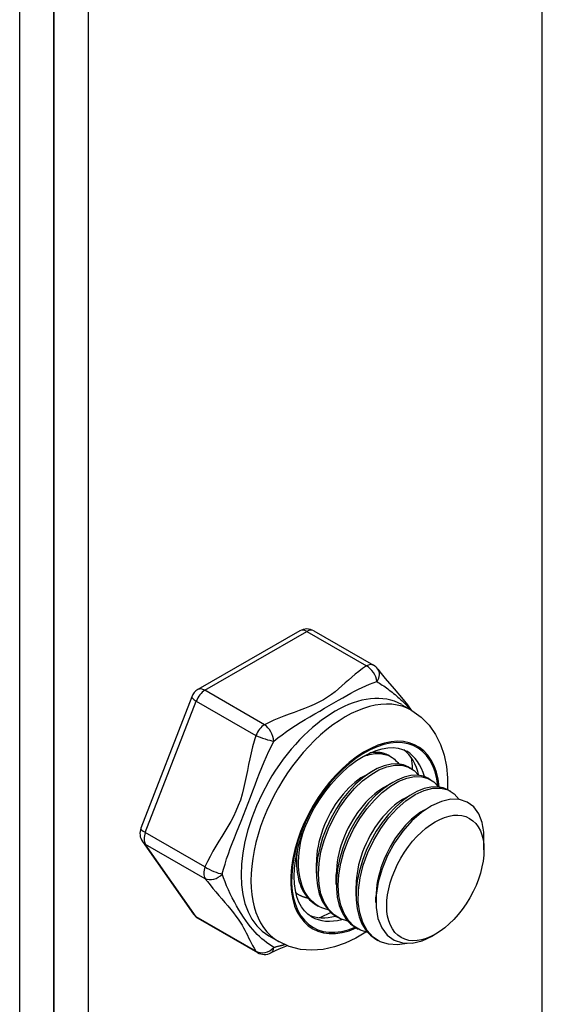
# Model space of a CAD drawing. Header units: inches. Extents: x 23 to 609, y 66 to 286.
# Tile 173 of 178: x 566.141 to 566.874, y 243.325 to 244.705. Entities that reach past the tile are written whole.
import ezdxf

# ---------------------------------------------------------------- set-up
doc = ezdxf.new("R2010")
doc.units = ezdxf.units.IN
doc.header["$MEASUREMENT"] = 0
doc.layers.add('Visible Edges(ANSI)', color=7, linetype='Continuous', lineweight=25)
doc.layers.add('Visible Tangent Edges(ANSI)', color=7, linetype='Continuous', lineweight=25)

msp = doc.modelspace()

# ---------------------------------------------------------------- linework, layer by layer
at = {"layer": 'Visible Edges(ANSI)'}
for p, q in [((566.1406, 226.6186), (566.1406, 251.2035)), ((566.1887, 251.1758), (566.1887, 226.5909)), ((566.1887, 226.5909), (566.1887, 251.1758)), ((566.2368, 251.1481), (566.2368, 226.5633)), ((566.5337, 243.8483), (566.3907, 243.7659)), ((566.5534, 243.8483), (566.6371, 243.8001)), ((566.3821, 243.756), (566.3106, 243.5715)), ((566.6767, 243.7447), (566.6906, 243.7367)), ((566.6588, 243.6733), (566.6616, 243.6716)), ((566.6237, 243.6447), (566.6362, 243.652)), ((566.6867, 243.6572), (566.6895, 243.6556)), ((566.7145, 243.6412), (566.7173, 243.6396)), ((566.6515, 243.6287), (566.664, 243.6359)), ((566.7424, 243.6251), (566.7452, 243.6235)), ((566.6794, 243.6126), (566.6919, 243.6199)), ((566.7073, 243.5966), (566.717, 243.6022)), ((566.792, 243.5411), (566.792, 243.5571)), ((566.3129, 243.5531), (566.3844, 243.4511)), ((566.529, 243.5245), (566.529, 243.5354)), ((566.5569, 243.5084), (566.5569, 243.5229)), ((566.5848, 243.4924), (566.5847, 243.5068)), ((566.6126, 243.4764), (566.6126, 243.4908)), ((566.529, 243.48), (566.5318, 243.4784)), ((566.6405, 243.4675), (566.6405, 243.4747)), ((566.5568, 243.4639), (566.5596, 243.4623)), ((566.3907, 243.4453), (566.4744, 243.3971)), ((566.5847, 243.4479), (566.5875, 243.4463)), ((566.6125, 243.4319), (566.6153, 243.4302)), ((566.4901, 243.4206), (566.504, 243.4126)), ((566.6404, 243.4158), (566.6432, 243.4142)), ((566.7241, 243.4231), (566.7201, 243.4207))]:
    msp.add_line(p, q, dxfattribs=at)
at = {"layer": 'Visible Edges(ANSI)', "flags": 128}
for points in [[(566.643, 243.7948), (566.648, 243.7884), (566.6535, 243.7815), (566.6658, 243.767), (566.6785, 243.7521), (566.6845, 243.7445), (566.69, 243.7371)], [(566.6906, 243.7367), (566.7038, 243.7274), (566.7151, 243.716), (566.7242, 243.703), (566.7312, 243.6888), (566.7362, 243.6738), (566.7394, 243.6583), (566.7409, 243.6423), (566.7409, 243.626)], [(566.55, 243.4474), (566.5448, 243.451), (566.5401, 243.4556), (566.536, 243.4612), (566.5325, 243.4678), (566.5296, 243.4754), (566.5274, 243.4841), (566.5261, 243.4936), (566.5256, 243.5039), (566.526, 243.5149), (566.5274, 243.5264), (566.5297, 243.5384), (566.5329, 243.5506), (566.537, 243.563), (566.5419, 243.5753), (566.5476, 243.5876), (566.554, 243.5996), (566.5612, 243.6112), (566.5689, 243.6222), (566.5771, 243.6327), (566.5858, 243.6424), (566.5947, 243.6513), (566.6039, 243.6593), (566.6132, 243.6663), (566.6225, 243.6722), (566.6317, 243.677), (566.6406, 243.6806), (566.6491, 243.683), (566.6572, 243.6844), (566.6647, 243.6846), (566.6716, 243.6838), (566.6779, 243.6821), (566.6836, 243.6794)], [(566.6211, 243.6714), (566.6238, 243.6724), (566.6264, 243.6734), (566.629, 243.6742), (566.6316, 243.6748), (566.6342, 243.6754), (566.6367, 243.6758), (566.6391, 243.6761), (566.6416, 243.6762), (566.644, 243.6763), (566.6463, 243.6762), (566.6486, 243.676), (566.6508, 243.6756), (566.653, 243.6751), (566.6551, 243.6745), (566.6572, 243.6738), (566.6592, 243.6729), (566.6611, 243.6719), (566.663, 243.6708), (566.6648, 243.6696), (566.6665, 243.6682), (566.6681, 243.6667), (566.6697, 243.6652), (566.6711, 243.6635), (566.6725, 243.6617)], [(566.6588, 243.6733), (566.6579, 243.6738), (566.6569, 243.6743), (566.6559, 243.6747), (566.6549, 243.6752), (566.6539, 243.6756), (566.6529, 243.6759), (566.6518, 243.6763), (566.6508, 243.6766), (566.6497, 243.6769), (566.6486, 243.6771), (566.6475, 243.6773), (566.6464, 243.6775), (566.6452, 243.6776), (566.6441, 243.6777), (566.6429, 243.6778), (566.6418, 243.6779), (566.6406, 243.6779), (566.6394, 243.6779), (566.6382, 243.6778), (566.637, 243.6778), (566.6357, 243.6776), (566.6345, 243.6775), (566.6333, 243.6773), (566.632, 243.6771)], [(566.6867, 243.6572), (566.6792, 243.6604), (566.6708, 243.6618), (566.6617, 243.6614), (566.6521, 243.6591), (566.6422, 243.6551), (566.632, 243.6494), (566.6219, 243.6421), (566.6119, 243.6332), (566.6024, 243.623), (566.5933, 243.6116), (566.585, 243.5992), (566.5775, 243.5861), (566.571, 243.5723), (566.5656, 243.5582), (566.5615, 243.544), (566.5586, 243.5299), (566.5571, 243.5162), (566.557, 243.5031), (566.5583, 243.4908), (566.561, 243.4795), (566.5651, 243.4694), (566.5704, 243.4607), (566.577, 243.4535), (566.5847, 243.4479)], [(566.6012, 243.4411), (566.5908, 243.4445), (566.5817, 243.4502), (566.574, 243.4581), (566.5678, 243.4679), (566.5633, 243.4796), (566.5606, 243.4927), (566.5597, 243.5071), (566.5606, 243.5224), (566.5633, 243.5383), (566.5677, 243.5545), (566.5738, 243.5706), (566.5812, 243.5862), (566.5899, 243.6011), (566.5997, 243.6148), (566.6104, 243.6272), (566.6215, 243.6378), (566.6331, 243.6466), (566.6446, 243.6534), (566.6559, 243.6578), (566.6668, 243.66), (566.6769, 243.6599), (566.686, 243.6573), (566.6939, 243.6526), (566.7004, 243.6456)], [(566.6237, 243.6447), (566.6194, 243.642), (566.6152, 243.639), (566.6109, 243.6357), (566.6067, 243.6321), (566.6026, 243.6282), (566.5985, 243.624), (566.5945, 243.6195), (566.5907, 243.6148), (566.587, 243.6098), (566.5834, 243.6046), (566.58, 243.5992), (566.5768, 243.5937), (566.5738, 243.588), (566.571, 243.5822), (566.5684, 243.5763), (566.566, 243.5703), (566.5639, 243.5643), (566.5621, 243.5582), (566.5605, 243.5522), (566.5592, 243.5462), (566.5582, 243.5402), (566.5575, 243.5343), (566.5571, 243.5286), (566.5569, 243.5229)], [(566.7145, 243.6412), (566.707, 243.6443), (566.6987, 243.6457), (566.6896, 243.6453), (566.68, 243.6431), (566.67, 243.6391), (566.6599, 243.6334), (566.6498, 243.626), (566.6398, 243.6172), (566.6302, 243.607), (566.6212, 243.5956), (566.6128, 243.5832), (566.6053, 243.57), (566.5989, 243.5563), (566.5935, 243.5422), (566.5893, 243.5279), (566.5865, 243.5139), (566.585, 243.5002), (566.5849, 243.487), (566.5862, 243.4747), (566.5889, 243.4634), (566.5929, 243.4533), (566.5983, 243.4446), (566.6049, 243.4374), (566.6125, 243.4319)], [(566.629, 243.4251), (566.6187, 243.4285), (566.6096, 243.4342), (566.6018, 243.4421), (566.5957, 243.4519), (566.5912, 243.4635), (566.5885, 243.4767), (566.5876, 243.491), (566.5885, 243.5064), (566.5912, 243.5223), (566.5956, 243.5384), (566.6016, 243.5545), (566.6091, 243.5702), (566.6178, 243.585), (566.6276, 243.5988), (566.6382, 243.6111), (566.6494, 243.6218), (566.6609, 243.6306), (566.6725, 243.6373), (566.6838, 243.6418), (566.6946, 243.644), (566.7047, 243.6438), (566.7138, 243.6413), (566.7217, 243.6365), (566.7283, 243.6296)], [(566.6515, 243.6287), (566.6473, 243.626), (566.643, 243.623), (566.6388, 243.6197), (566.6346, 243.6161), (566.6304, 243.6121), (566.6264, 243.6079), (566.6224, 243.6034), (566.6186, 243.5987), (566.6148, 243.5937), (566.6113, 243.5886), (566.6079, 243.5832), (566.6047, 243.5776), (566.6017, 243.5719), (566.5989, 243.5661), (566.5963, 243.5602), (566.5939, 243.5542), (566.5918, 243.5482), (566.5899, 243.5422), (566.5884, 243.5361), (566.5871, 243.5301), (566.5861, 243.5242), (566.5854, 243.5183), (566.5849, 243.5125), (566.5848, 243.5069)], [(566.7424, 243.6251), (566.7349, 243.6283), (566.7265, 243.6297), (566.7174, 243.6293), (566.7079, 243.6271), (566.6979, 243.6231), (566.6878, 243.6173), (566.6776, 243.61), (566.6677, 243.6011), (566.6581, 243.5909), (566.649, 243.5795), (566.6407, 243.5672), (566.6332, 243.554), (566.6267, 243.5402), (566.6214, 243.5261), (566.6172, 243.5119), (566.6143, 243.4978), (566.6129, 243.4841), (566.6128, 243.471), (566.6141, 243.4587), (566.6168, 243.4474), (566.6208, 243.4373), (566.6262, 243.4286), (566.6327, 243.4214), (566.6404, 243.4158)], [(566.6843, 243.4101), (566.6708, 243.408), (566.6581, 243.4088), (566.6466, 243.4124), (566.6366, 243.4189), (566.6283, 243.4279), (566.6219, 243.4393), (566.6177, 243.4528), (566.6156, 243.468), (566.6158, 243.4845), (566.6182, 243.5019), (566.6226, 243.5198), (566.6291, 243.5376), (566.6373, 243.5548), (566.6471, 243.5711), (566.6581, 243.586), (566.6701, 243.5991), (566.6826, 243.6101), (566.6954, 243.6187), (566.708, 243.6246), (566.7202, 243.6277), (566.7315, 243.6279), (566.7416, 243.6253), (566.7503, 243.6199), (566.7572, 243.6119)], [(566.6794, 243.6126), (566.6751, 243.61), (566.6709, 243.607), (566.6666, 243.6037), (566.6624, 243.6), (566.6583, 243.5961), (566.6542, 243.5919), (566.6503, 243.5874), (566.6464, 243.5827), (566.6427, 243.5777), (566.6391, 243.5725), (566.6357, 243.5671), (566.6325, 243.5616), (566.6295, 243.5559), (566.6267, 243.5501), (566.6241, 243.5442), (566.6218, 243.5382), (566.6197, 243.5322), (566.6178, 243.5261), (566.6162, 243.5201), (566.6149, 243.5141), (566.6139, 243.5081), (566.6132, 243.5023), (566.6128, 243.4965), (566.6127, 243.4908)], [(566.7894, 243.5795), (566.7846, 243.5917), (566.7776, 243.6014), (566.7685, 243.6082), (566.7577, 243.6118), (566.7454, 243.6122), (566.7322, 243.6092), (566.7183, 243.603), (566.7044, 243.5937), (566.6908, 243.5817), (566.6781, 243.5672), (566.6667, 243.5509), (566.6569, 243.5331), (566.6492, 243.5145), (566.6438, 243.4958), (566.6409, 243.4776), (566.6407, 243.4604), (566.6433, 243.445), (566.6485, 243.4319), (566.6561, 243.4215), (566.666, 243.4144), (566.6778, 243.4106), (566.6911, 243.4104), (566.7054, 243.4138), (566.7201, 243.4207)], [(566.7073, 243.5966), (566.703, 243.5939), (566.6987, 243.5909), (566.6945, 243.5876), (566.6903, 243.584), (566.6862, 243.58), (566.6821, 243.5758), (566.6781, 243.5713), (566.6743, 243.5666), (566.6706, 243.5616), (566.667, 243.5565), (566.6636, 243.5511), (566.6604, 243.5456), (566.6574, 243.5399), (566.6546, 243.5341), (566.652, 243.5281), (566.6496, 243.5222), (566.6475, 243.5161), (566.6457, 243.5101), (566.6441, 243.504), (566.6428, 243.498), (566.6418, 243.4921), (566.6411, 243.4862), (566.6406, 243.4804), (566.6405, 243.4748)], [(566.5733, 243.4571), (566.5689, 243.4583), (566.5646, 243.4599), (566.5605, 243.4618), (566.5567, 243.4642), (566.5531, 243.4669), (566.5498, 243.47), (566.5467, 243.4735), (566.5438, 243.4773), (566.5413, 243.4814), (566.539, 243.4859), (566.5371, 243.4907), (566.5354, 243.4957), (566.5341, 243.501), (566.5331, 243.5066), (566.5323, 243.5124), (566.5319, 243.5184), (566.5319, 243.5246), (566.5321, 243.5309), (566.5326, 243.5374), (566.5335, 243.5439), (566.5347, 243.5506), (566.5362, 243.5573), (566.5379, 243.5641), (566.54, 243.5708)], [(566.5299, 243.5392), (566.5295, 243.5349), (566.5292, 243.5307), (566.5291, 243.5265), (566.5291, 243.5224), (566.5292, 243.5184), (566.5295, 243.5145), (566.5299, 243.5106), (566.5305, 243.5069), (566.5312, 243.5032), (566.532, 243.4997), (566.5329, 243.4962), (566.534, 243.4929), (566.5353, 243.4897), (566.5366, 243.4867), (566.5381, 243.4837), (566.5397, 243.4809), (566.5415, 243.4783), (566.5433, 243.4757), (566.5453, 243.4734), (566.5474, 243.4712), (566.5496, 243.4691), (566.5519, 243.4672), (566.5543, 243.4655), (566.5568, 243.4639)], [(566.5455, 243.4732), (566.5447, 243.4734), (566.5439, 243.4735), (566.5431, 243.4737), (566.5423, 243.474), (566.5416, 243.4742), (566.5408, 243.4744), (566.54, 243.4747), (566.5393, 243.4749), (566.5385, 243.4752), (566.5378, 243.4755), (566.5371, 243.4758), (566.5363, 243.4761), (566.5356, 243.4764), (566.5349, 243.4767), (566.5342, 243.4771), (566.5335, 243.4774), (566.5328, 243.4778), (566.5321, 243.4782), (566.5314, 243.4786), (566.5307, 243.479), (566.5301, 243.4794), (566.5294, 243.4798), (566.5288, 243.4803), (566.5281, 243.4807)], [(566.5282, 243.4804), (566.5282, 243.4804), (566.5282, 243.4804), (566.5283, 243.4804), (566.5283, 243.4804), (566.5283, 243.4803), (566.5284, 243.4803), (566.5284, 243.4803), (566.5284, 243.4803), (566.5285, 243.4803), (566.5285, 243.4803), (566.5285, 243.4802), (566.5286, 243.4802), (566.5286, 243.4802), (566.5286, 243.4802), (566.5287, 243.4802), (566.5287, 243.4801), (566.5287, 243.4801), (566.5288, 243.4801), (566.5288, 243.4801), (566.5288, 243.4801), (566.5289, 243.48), (566.5289, 243.48), (566.5289, 243.48), (566.529, 243.48)], [(566.6264, 243.4257), (566.6122, 243.4172), (566.5974, 243.4102), (566.5822, 243.405), (566.5666, 243.4016), (566.5506, 243.4004), (566.5346, 243.4017), (566.5188, 243.4058), (566.504, 243.4126)], [(566.5161, 243.4068), (566.5041, 243.4018), (566.4932, 243.3967)]]:
    msp.add_lwpolyline(points, dxfattribs=at)
at = {"layer": 'Visible Edges(ANSI)'}
for centre, start, end in [((566.5435, 243.8312), 60.064, 119.936), ((566.6272, 243.783), 36.716, 60.064), ((566.4005, 243.7488), 119.936, 158.8021), ((566.329, 243.5644), 158.8021, 215.0271), ((566.4005, 243.4624), 215.0271, 240.064), ((566.4842, 243.4142), 240.064, 297.2321)]:
    msp.add_arc(centre, 0.0197, start, end, dxfattribs=at)
for centre, major_axis, start_param, end_param in [((566.6084, 243.5682), (0.0668, 0.116), 5.718546, 6.217869), ((566.5806, 243.5843), (0.0786, 0.1365), 5.540636, 5.67712), ((566.7099, 243.5098), (0.058, 0.1006), 5.495853, 5.750129), ((566.6084, 243.5682), (-0.0668, -0.116), 0.065316, 0.520508), ((566.5806, 243.5843), (0.0786, 0.1365), 3.747658, 3.892421)]:
    msp.add_ellipse(centre, major_axis=major_axis, ratio=0.578093, start_param=start_param, end_param=end_param, dxfattribs=at)
msp.add_ellipse((566.7238, 243.5018), major_axis=(-0.0481, -0.0836), ratio=0.578093, dxfattribs=at)
at = {"layer": 'Visible Tangent Edges(ANSI)'}
for p, q in [((566.8739, 225.9891), (566.8739, 250.7812)), ((566.4005, 243.7649), (566.5435, 243.8473)), ((566.5435, 243.8473), (566.6272, 243.7991)), ((566.4842, 243.7167), (566.4005, 243.7649)), ((566.3169, 243.5655), (566.3884, 243.7499)), ((566.3884, 243.7499), (566.4721, 243.7017)), ((566.4006, 243.5173), (566.3169, 243.5655)), ((566.3884, 243.4474), (566.3169, 243.5494)), ((566.3169, 243.5494), (566.4006, 243.5012)), ((566.4721, 243.3992), (566.3884, 243.4474))]:
    msp.add_line(p, q, dxfattribs=at)
at = {"layer": 'Visible Tangent Edges(ANSI)', "flags": 128}
for points in [[(566.6272, 243.7991), (566.6217, 243.7954), (566.6164, 243.7915), (566.6114, 243.7875), (566.6066, 243.7834), (566.6019, 243.7793), (566.5973, 243.7752), (566.5927, 243.7711), (566.588, 243.767), (566.5831, 243.7629), (566.578, 243.759), (566.5725, 243.7552), (566.5667, 243.7516), (566.5605, 243.7483), (566.5539, 243.7451), (566.5471, 243.7422), (566.5401, 243.7394), (566.5329, 243.7367), (566.5258, 243.734), (566.5186, 243.7313), (566.5114, 243.7286), (566.5044, 243.7258), (566.4974, 243.7229), (566.4907, 243.7199), (566.4842, 243.7167)], [(566.4972, 243.6938), (566.5029, 243.6983), (566.5088, 243.7027), (566.5149, 243.7071), (566.5212, 243.7114), (566.5277, 243.7156), (566.5343, 243.7198), (566.541, 243.7239), (566.5479, 243.7279), (566.5547, 243.7319), (566.5616, 243.7359), (566.5684, 243.7398), (566.575, 243.7436), (566.5815, 243.7473), (566.5878, 243.751), (566.5938, 243.7544), (566.5995, 243.7577), (566.6051, 243.7608), (566.6106, 243.7637), (566.6159, 243.7664), (566.6212, 243.769), (566.6264, 243.7713), (566.6316, 243.7734), (566.6367, 243.7753), (566.6418, 243.7771)], [(566.6418, 243.7771), (566.6437, 243.7759), (566.6455, 243.7748), (566.6474, 243.7735), (566.6493, 243.7723), (566.6513, 243.771), (566.6532, 243.7696), (566.6552, 243.7682), (566.6572, 243.7668), (566.6592, 243.7653), (566.6612, 243.7638), (566.6632, 243.7622), (566.6652, 243.7606), (566.6672, 243.759), (566.6692, 243.7573), (566.6712, 243.7555), (566.6732, 243.7538), (566.6751, 243.752), (566.6771, 243.7501), (566.679, 243.7482), (566.6808, 243.7463), (566.6827, 243.7444), (566.6845, 243.7424), (566.6862, 243.7403), (566.6879, 243.7383)], [(566.4721, 243.7017), (566.4696, 243.6937), (566.4674, 243.6855), (566.4653, 243.6773), (566.4635, 243.669), (566.4617, 243.6607), (566.4601, 243.6524), (566.4584, 243.644), (566.4566, 243.6357), (566.4547, 243.6274), (566.4526, 243.6192), (566.4502, 243.6111), (566.4473, 243.6033), (566.4441, 243.5956), (566.4406, 243.5882), (566.4367, 243.581), (566.4327, 243.5739), (566.4285, 243.567), (566.4243, 243.5601), (566.4201, 243.5532), (566.4159, 243.5463), (566.4118, 243.5393), (566.4078, 243.5321), (566.4041, 243.5248), (566.4006, 243.5173)], [(566.4249, 243.5074), (566.4267, 243.5143), (566.4288, 243.5213), (566.431, 243.5284), (566.4335, 243.5356), (566.4361, 243.5429), (566.4389, 243.5503), (566.4419, 243.5579), (566.445, 243.5656), (566.4482, 243.5735), (566.4515, 243.5815), (566.4548, 243.5898), (566.4581, 243.5982), (566.4614, 243.6068), (566.4646, 243.6153), (566.4677, 243.6238), (566.4708, 243.6322), (566.474, 243.6405), (566.4771, 243.6487), (566.4803, 243.6567), (566.4835, 243.6645), (566.4868, 243.6721), (566.4902, 243.6796), (566.4937, 243.6868), (566.4972, 243.6938)], [(566.4006, 243.5012), (566.4041, 243.4967), (566.4078, 243.492), (566.4118, 243.4871), (566.4159, 243.4823), (566.42, 243.4774), (566.4243, 243.4724), (566.4285, 243.4675), (566.4327, 243.4626), (566.4367, 243.4577), (566.4405, 243.4529), (566.4441, 243.4483), (566.4473, 243.4439), (566.4501, 243.4397), (566.4526, 243.4358), (566.4547, 243.432), (566.4566, 243.4284), (566.4584, 243.4248), (566.4601, 243.4214), (566.4617, 243.4179), (566.4635, 243.4144), (566.4653, 243.4108), (566.4674, 243.4071), (566.4696, 243.4032), (566.4721, 243.3992)], [(566.4972, 243.4042), (566.4937, 243.4065), (566.4902, 243.4089), (566.4868, 243.4113), (566.4835, 243.4139), (566.4802, 243.4166), (566.4771, 243.4195), (566.4739, 243.4225), (566.4708, 243.4259), (566.4677, 243.4295), (566.4645, 243.4334), (566.4613, 243.4376), (566.4581, 243.4421), (566.4548, 243.4469), (566.4515, 243.452), (566.4482, 243.4573), (566.445, 243.4628), (566.4419, 243.4683), (566.4389, 243.4739), (566.4361, 243.4796), (566.4335, 243.4852), (566.431, 243.4908), (566.4288, 243.4964), (566.4267, 243.502), (566.4249, 243.5074)], [(566.5127, 243.4082), (566.5121, 243.408), (566.5114, 243.4078), (566.5107, 243.4077), (566.51, 243.4075), (566.5094, 243.4073), (566.5087, 243.4071), (566.5081, 243.407), (566.5074, 243.4068), (566.5067, 243.4066), (566.5061, 243.4065), (566.5054, 243.4063), (566.5048, 243.4061), (566.5041, 243.406), (566.5035, 243.4058), (566.5029, 243.4057), (566.5022, 243.4055), (566.5016, 243.4053), (566.501, 243.4052), (566.5003, 243.405), (566.4997, 243.4048), (566.4991, 243.4047), (566.4985, 243.4045), (566.4979, 243.4044), (566.4972, 243.4042)]]:
    msp.add_lwpolyline(points, dxfattribs=at)
at = {"layer": 'Visible Tangent Edges(ANSI)'}
for centre, major_axis, ratio, start_param, end_param in [((566.5435, 243.8312), (-0.0098, 0.0171), 0.578093, 5.499721, 6.283185), ((566.5435, 243.8312), (0.0098, 0.0171), 0.578093, 0, 0.783464), ((566.6272, 243.783), (0.0098, 0.0171), 0.578093, 0, 0.783464), ((566.6272, 243.783), (-0.0107, 0.0165), 0.609588, 3.996047, 5.470059), ((566.6272, 243.783), (0.0158, 0.0118), 0.754115, 5.139012, 6.283185), ((566.4005, 243.7488), (0.0098, 0.0171), 0.578093, 0.783464, 1.830662), ((566.4005, 243.7488), (-0.0098, 0.0171), 0.578093, 5.499721, 6.283185), ((566.5834, 243.5827), (-0.0933, -0.1621), 0.578093, 3.141593, 6.283185), ((566.5973, 243.5747), (0.0933, 0.1621), 0.578093, 0, 3.141593), ((566.4005, 243.7488), (-0.0184, 0.0071), 0.209664, 0, 0.938208), ((566.4842, 243.7006), (-0.0098, -0.0171), 0.578093, 3.925057, 4.972255), ((566.4842, 243.7006), (0.009, -0.0175), 0.54478, 0.910625, 2.384637), ((566.6251, 243.5586), (-0.0737, -0.1279), 0.578093, 2.44536, 6.948591), ((566.6251, 243.5586), (0.0727, 0.1262), 0.578093, 5.604861, 10.073053), ((566.4842, 243.7006), (-0.0187, 0.0063), 0.17693, 0.929322, 2.403334), ((566.6168, 243.5634), (0.0668, 0.116), 0.578093, 5.752575, 6.283185), ((566.329, 243.5644), (-0.0184, 0.0071), 0.209664, 0, 0.938208), ((566.329, 243.5644), (-0.0098, -0.0171), 0.578093, 4.972255, 6.019452), ((566.329, 243.5644), (-0.0161, -0.0113), 0.787757, 0, 0.35258), ((566.4127, 243.5162), (-0.0098, -0.0171), 0.578093, 4.972255, 6.019452), ((566.4127, 243.5162), (0.018, -0.008), 0.241739, 4.090324, 5.564336), ((566.4127, 243.5162), (-0.0158, -0.0118), 0.754115, 0.329838, 1.80385), ((566.4005, 243.4624), (-0.0161, -0.0113), 0.787757, 0, 0.35258), ((566.4005, 243.4624), (-0.0098, -0.0171), 0.578093, 6.019452, 6.283185), ((566.6168, 243.5634), (-0.0668, -0.116), 0.578093, 0, 0.525906), ((566.4842, 243.4142), (-0.0165, -0.0107), 0.818923, 0.3797, 1.853712), ((566.4842, 243.4142), (0.009, -0.0175), 0.54478, 0, 0.717057), ((566.4842, 243.4142), (-0.0098, -0.0171), 0.578093, 6.019452, 6.283185)]:
    msp.add_ellipse(centre, major_axis=major_axis, ratio=ratio, start_param=start_param, end_param=end_param, dxfattribs=at)

doc.saveas('drawing.dxf')
